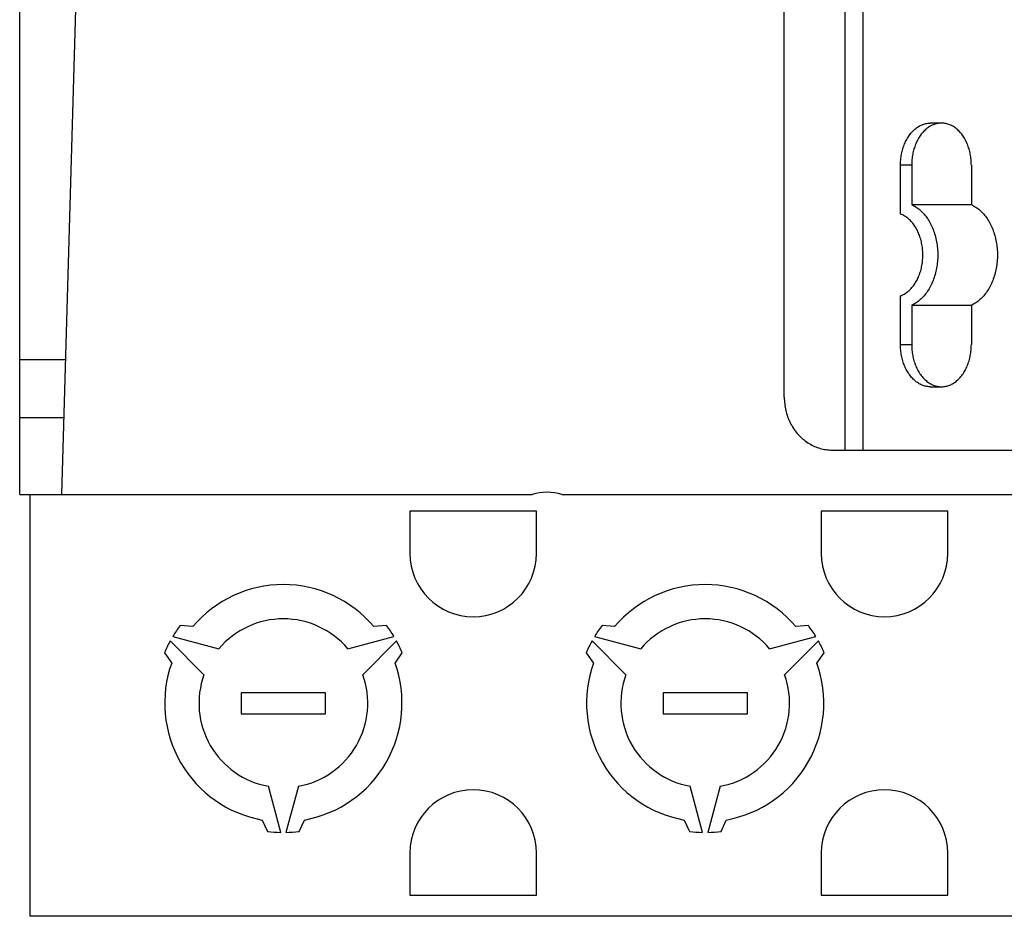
# Model space of a CAD drawing. Extents: x 0 to 841, y 0 to 594.
# Tile 27 of 66: x 304 to 350, y 451 to 494. Entities that reach past the tile are written whole.
import ezdxf

# ---------------------------------------------------------------- set-up
doc = ezdxf.new("R2010")
doc.units = 0
doc.header["$LTSCALE"] = 46.255
doc.layers.get('0').update_dxf_attribs({"linetype": 'CONTINUOUS'})

msp = doc.modelspace()

# ---------------------------------------------------------------- linework, layer by layer
at = {"color": 7, "linetype": 'CONTINUOUS'}
for p, q in [((303.749, 471.008), (303.749, 536.008)), ((339.999, 475.608), (339.999, 513.608)), ((305.749, 471.008), (306.454, 495.626)), ((347.451, 488.608), (346.921, 488.608)), ((345.507, 484.294), (345.507, 486.608)), ((346.037, 486.608), (346.037, 484.743)), ((348.866, 486.608), (348.866, 484.743)), ((346.037, 484.743), (348.866, 484.743)), ((345.507, 478.108), (345.507, 480.421)), ((346.037, 479.973), (348.866, 479.973)), ((346.037, 479.973), (346.037, 478.108)), ((348.866, 479.973), (348.866, 478.108)), ((305.931, 477.383), (303.749, 477.383)), ((346.921, 476.108), (347.451, 476.108)), ((305.853, 474.633), (303.749, 474.633)), ((342.265, 473.108), (362.749, 473.108)), ((303.749, 471.008), (328.049, 471.008)), ((304.249, 451.008), (304.249, 471.008)), ((329.449, 471.008), (353.049, 471.008)), ((322.249, 470.208), (322.249, 468.208)), ((328.249, 470.208), (322.249, 470.208)), ((328.249, 468.208), (328.249, 470.208)), ((347.749, 470.208), (341.749, 470.208)), ((341.749, 470.208), (341.749, 468.208)), ((347.749, 468.208), (347.749, 470.208)), ((311.955, 464.741), (311.359, 464.797)), ((321.138, 464.797), (320.543, 464.741)), ((331.955, 464.741), (331.359, 464.797)), ((341.138, 464.797), (340.543, 464.741)), ((312.484, 462.46), (310.883, 464.061)), ((311.008, 464.278), (313.195, 463.692)), ((319.302, 463.692), (321.49, 464.278)), ((321.615, 464.061), (320.013, 462.46)), ((332.484, 462.46), (330.883, 464.061)), ((331.008, 464.278), (333.195, 463.692)), ((339.302, 463.692), (341.49, 464.278)), ((341.615, 464.061), (340.013, 462.46)), ((310.609, 463.498), (310.955, 463.009)), ((321.543, 463.009), (321.888, 463.498)), ((330.609, 463.498), (330.955, 463.009)), ((341.543, 463.009), (341.888, 463.498)), ((314.249, 461.608), (314.249, 460.608)), ((318.249, 461.608), (314.249, 461.608)), ((318.249, 460.608), (318.249, 461.608)), ((338.249, 461.608), (334.249, 461.608)), ((334.249, 461.608), (334.249, 460.608)), ((338.249, 460.608), (338.249, 461.608)), ((314.249, 460.608), (318.249, 460.608)), ((334.249, 460.608), (338.249, 460.608)), ((316.124, 454.984), (315.538, 457.171)), ((316.96, 457.171), (316.374, 454.984)), ((336.124, 454.984), (335.538, 457.171)), ((336.96, 457.171), (336.374, 454.984)), ((315.249, 455.572), (315.499, 455.029)), ((316.999, 455.029), (317.249, 455.572)), ((335.249, 455.572), (335.499, 455.029)), ((336.999, 455.029), (337.249, 455.572)), ((322.249, 454.008), (322.249, 452.008)), ((328.249, 452.008), (328.249, 454.008)), ((341.749, 454.008), (341.749, 452.008)), ((347.749, 452.008), (347.749, 454.008)), ((322.249, 452.008), (328.249, 452.008)), ((341.749, 452.008), (347.749, 452.008)), ((385.444, 451.008), (304.249, 451.008))]:
    msp.add_line(p, q, dxfattribs=at)
at = {"color": 9, "linetype": 'CONTINUOUS'}
for p, q in [((342.892, 473.108), (342.892, 516.108)), ((343.739, 473.108), (343.739, 516.108)), ((346.037, 486.608), (345.507, 486.608)), ((345.507, 478.108), (346.037, 478.108))]:
    msp.add_line(p, q, dxfattribs=at)
at = {"color": 7, "linetype": 'CONTINUOUS'}
for points in [[(345.507, 486.608), (345.508, 486.674), (345.51, 486.74), (345.514, 486.806), (345.519, 486.872), (345.526, 486.937), (345.535, 487.002), (345.545, 487.067), (345.556, 487.131), (345.569, 487.194), (345.583, 487.257), (345.599, 487.319), (345.617, 487.381), (345.636, 487.441), (345.656, 487.501), (345.677, 487.56), (345.7, 487.617), (345.725, 487.674), (345.75, 487.729), (345.777, 487.783), (345.805, 487.836), (345.834, 487.888), (345.865, 487.938), (345.897, 487.986), (345.929, 488.034), (345.963, 488.079), (345.998, 488.123), (346.034, 488.166), (346.071, 488.206), (346.109, 488.245), (346.148, 488.282), (346.187, 488.317), (346.227, 488.351), (346.269, 488.382), (346.31, 488.412), (346.353, 488.439), (346.396, 488.465), (346.44, 488.488), (346.484, 488.51), (346.529, 488.529), (346.574, 488.547), (346.619, 488.562), (346.665, 488.575), (346.711, 488.586), (346.758, 488.594), (346.804, 488.601), (346.851, 488.605), (346.898, 488.608), (346.921, 488.608)], [(347.451, 488.608), (347.428, 488.608), (347.381, 488.605), (347.335, 488.601), (347.288, 488.594), (347.242, 488.586), (347.196, 488.575), (347.15, 488.562), (347.104, 488.547), (347.059, 488.529), (347.014, 488.51), (346.97, 488.488), (346.926, 488.465), (346.883, 488.439), (346.841, 488.412), (346.799, 488.382), (346.758, 488.351), (346.717, 488.317), (346.678, 488.282), (346.639, 488.245), (346.601, 488.206), (346.564, 488.166), (346.528, 488.123), (346.494, 488.079), (346.46, 488.034), (346.427, 487.986), (346.395, 487.938), (346.365, 487.888), (346.335, 487.836), (346.307, 487.783), (346.28, 487.729), (346.255, 487.674), (346.231, 487.617), (346.208, 487.56), (346.186, 487.501), (346.166, 487.441), (346.147, 487.381), (346.13, 487.319), (346.114, 487.257), (346.099, 487.194), (346.086, 487.131), (346.075, 487.067), (346.065, 487.002), (346.056, 486.937), (346.05, 486.872), (346.044, 486.806), (346.04, 486.74), (346.038, 486.674), (346.037, 486.608)], [(348.866, 486.608), (348.865, 486.674), (348.863, 486.74), (348.859, 486.806), (348.853, 486.872), (348.846, 486.937), (348.838, 487.002), (348.828, 487.067), (348.816, 487.131), (348.803, 487.194), (348.789, 487.257), (348.773, 487.319), (348.756, 487.381), (348.737, 487.441), (348.717, 487.501), (348.695, 487.56), (348.672, 487.617), (348.648, 487.674), (348.622, 487.729), (348.596, 487.783), (348.567, 487.836), (348.538, 487.888), (348.508, 487.938), (348.476, 487.986), (348.443, 488.034), (348.409, 488.079), (348.374, 488.123), (348.338, 488.166), (348.301, 488.206), (348.264, 488.245), (348.225, 488.282), (348.185, 488.317), (348.145, 488.351), (348.104, 488.382), (348.062, 488.412), (348.019, 488.439), (347.976, 488.465), (347.933, 488.488), (347.888, 488.51), (347.844, 488.529), (347.799, 488.547), (347.753, 488.562), (347.707, 488.575), (347.661, 488.586), (347.615, 488.594), (347.568, 488.601), (347.522, 488.605), (347.475, 488.608), (347.451, 488.608)], [(346.037, 484.743), (346.09, 484.718), (346.143, 484.69), (346.195, 484.661), (346.246, 484.629), (346.296, 484.595), (346.346, 484.558), (346.395, 484.52), (346.443, 484.479), (346.49, 484.436), (346.536, 484.391), (346.581, 484.344), (346.625, 484.295), (346.667, 484.244), (346.709, 484.191), (346.749, 484.136), (346.789, 484.079), (346.826, 484.021), (346.863, 483.961), (346.898, 483.9), (346.932, 483.837), (346.964, 483.772), (346.995, 483.706), (347.025, 483.639), (347.053, 483.57), (347.079, 483.501), (347.104, 483.43), (347.127, 483.358), (347.149, 483.285), (347.169, 483.211), (347.187, 483.136), (347.203, 483.06), (347.218, 482.984), (347.231, 482.907), (347.243, 482.83), (347.253, 482.752), (347.26, 482.673), (347.267, 482.595), (347.271, 482.516), (347.274, 482.437), (347.275, 482.358), (347.274, 482.279), (347.271, 482.2), (347.267, 482.121), (347.26, 482.042), (347.253, 481.964), (347.243, 481.886), (347.231, 481.808), (347.218, 481.731), (347.203, 481.655), (347.187, 481.58), (347.169, 481.505), (347.149, 481.431), (347.127, 481.358), (347.104, 481.286), (347.079, 481.215), (347.053, 481.145), (347.025, 481.077), (346.995, 481.009), (346.964, 480.943), (346.932, 480.879), (346.898, 480.816), (346.863, 480.754), (346.826, 480.694), (346.789, 480.636), (346.749, 480.58), (346.709, 480.525), (346.667, 480.472), (346.625, 480.421), (346.581, 480.372), (346.536, 480.325), (346.49, 480.28), (346.443, 480.237), (346.395, 480.196), (346.346, 480.157), (346.296, 480.121), (346.246, 480.087), (346.195, 480.055), (346.143, 480.025), (346.09, 479.998), (346.037, 479.973)], [(348.866, 484.743), (348.919, 484.718), (348.971, 484.69), (349.023, 484.661), (349.074, 484.629), (349.125, 484.595), (349.174, 484.558), (349.223, 484.52), (349.271, 484.479), (349.318, 484.436), (349.364, 484.391), (349.409, 484.344), (349.453, 484.295), (349.496, 484.244), (349.537, 484.191), (349.578, 484.136), (349.617, 484.079), (349.655, 484.021), (349.691, 483.961), (349.727, 483.9), (349.76, 483.837), (349.793, 483.772), (349.824, 483.706), (349.853, 483.639), (349.881, 483.57), (349.908, 483.501), (349.932, 483.43), (349.955, 483.358), (349.977, 483.285), (349.997, 483.211), (350.015, 483.136), (350.032, 483.06), (350.047, 482.984), (350.06, 482.907), (350.071, 482.83), (350.081, 482.752), (350.089, 482.673), (350.095, 482.595), (350.1, 482.516), (350.102, 482.437), (350.103, 482.358), (350.102, 482.279), (350.1, 482.2), (350.095, 482.121), (350.089, 482.042), (350.081, 481.964), (350.071, 481.886), (350.06, 481.808), (350.047, 481.731), (350.032, 481.655), (350.015, 481.58), (349.997, 481.505), (349.977, 481.431), (349.955, 481.358), (349.932, 481.286), (349.908, 481.215), (349.881, 481.145), (349.853, 481.077), (349.824, 481.009), (349.793, 480.943), (349.76, 480.879), (349.727, 480.816), (349.691, 480.754), (349.655, 480.694), (349.617, 480.636), (349.578, 480.58), (349.537, 480.525), (349.496, 480.472), (349.453, 480.421), (349.409, 480.372), (349.364, 480.325), (349.318, 480.28), (349.271, 480.237), (349.223, 480.196), (349.174, 480.157), (349.125, 480.121), (349.074, 480.087), (349.023, 480.055), (348.971, 480.025), (348.919, 479.998), (348.866, 479.973)], [(345.507, 480.421), (345.552, 480.439), (345.597, 480.459), (345.642, 480.481), (345.686, 480.505), (345.729, 480.531), (345.772, 480.559), (345.814, 480.59), (345.856, 480.622), (345.896, 480.656), (345.936, 480.692), (345.975, 480.73), (346.013, 480.769), (346.05, 480.811), (346.086, 480.854), (346.121, 480.899), (346.154, 480.945), (346.187, 480.993), (346.219, 481.043), (346.249, 481.094), (346.279, 481.146), (346.306, 481.2), (346.333, 481.255), (346.358, 481.311), (346.383, 481.369), (346.405, 481.427), (346.426, 481.487), (346.446, 481.548), (346.465, 481.609), (346.482, 481.671), (346.497, 481.734), (346.511, 481.798), (346.523, 481.862), (346.534, 481.927), (346.544, 481.993), (346.552, 482.059), (346.558, 482.125), (346.563, 482.191), (346.566, 482.258), (346.567, 482.324), (346.567, 482.391), (346.566, 482.458), (346.563, 482.524), (346.558, 482.591), (346.552, 482.657), (346.544, 482.723), (346.534, 482.788), (346.523, 482.853), (346.511, 482.917), (346.497, 482.981), (346.482, 483.044), (346.465, 483.107), (346.446, 483.168), (346.426, 483.229), (346.405, 483.288), (346.383, 483.347), (346.358, 483.404), (346.333, 483.46), (346.306, 483.516), (346.279, 483.569), (346.249, 483.622), (346.219, 483.673), (346.187, 483.722), (346.154, 483.77), (346.121, 483.817), (346.086, 483.862), (346.05, 483.905), (346.013, 483.946), (345.975, 483.986), (345.936, 484.024), (345.896, 484.06), (345.856, 484.094), (345.814, 484.126), (345.772, 484.156), (345.729, 484.184), (345.686, 484.21), (345.642, 484.235), (345.597, 484.257), (345.552, 484.277), (345.507, 484.294)], [(346.921, 476.108), (346.898, 476.108), (346.851, 476.11), (346.804, 476.115), (346.758, 476.121), (346.711, 476.13), (346.665, 476.141), (346.619, 476.154), (346.574, 476.169), (346.529, 476.186), (346.484, 476.206), (346.44, 476.227), (346.396, 476.251), (346.353, 476.276), (346.31, 476.304), (346.269, 476.333), (346.227, 476.365), (346.187, 476.398), (346.148, 476.433), (346.109, 476.471), (346.071, 476.509), (346.034, 476.55), (345.998, 476.592), (345.963, 476.636), (345.929, 476.682), (345.897, 476.729), (345.865, 476.778), (345.834, 476.828), (345.805, 476.879), (345.777, 476.932), (345.75, 476.986), (345.725, 477.042), (345.7, 477.098), (345.677, 477.156), (345.656, 477.215), (345.636, 477.274), (345.617, 477.335), (345.599, 477.396), (345.583, 477.458), (345.569, 477.521), (345.556, 477.585), (345.545, 477.649), (345.535, 477.714), (345.526, 477.779), (345.519, 477.844), (345.514, 477.91), (345.51, 477.976), (345.508, 478.042), (345.507, 478.108)], [(346.037, 478.108), (346.038, 478.042), (346.04, 477.976), (346.044, 477.91), (346.05, 477.844), (346.056, 477.779), (346.065, 477.714), (346.075, 477.649), (346.086, 477.585), (346.099, 477.521), (346.114, 477.458), (346.13, 477.396), (346.147, 477.335), (346.166, 477.274), (346.186, 477.215), (346.208, 477.156), (346.231, 477.098), (346.255, 477.042), (346.28, 476.986), (346.307, 476.932), (346.335, 476.879), (346.365, 476.828), (346.395, 476.778), (346.427, 476.729), (346.46, 476.682), (346.494, 476.636), (346.528, 476.592), (346.564, 476.55), (346.601, 476.509), (346.639, 476.471), (346.678, 476.433), (346.717, 476.398), (346.758, 476.365), (346.799, 476.333), (346.841, 476.304), (346.883, 476.276), (346.926, 476.251), (346.97, 476.227), (347.014, 476.206), (347.059, 476.186), (347.104, 476.169), (347.15, 476.154), (347.196, 476.141), (347.242, 476.13), (347.288, 476.121), (347.335, 476.115), (347.381, 476.11), (347.428, 476.108), (347.451, 476.108)], [(347.451, 476.108), (347.475, 476.108), (347.522, 476.11), (347.568, 476.115), (347.615, 476.121), (347.661, 476.13), (347.707, 476.141), (347.753, 476.154), (347.799, 476.169), (347.844, 476.186), (347.888, 476.206), (347.933, 476.227), (347.976, 476.251), (348.019, 476.276), (348.062, 476.304), (348.104, 476.333), (348.145, 476.365), (348.185, 476.398), (348.225, 476.433), (348.264, 476.471), (348.301, 476.509), (348.338, 476.55), (348.374, 476.592), (348.409, 476.636), (348.443, 476.682), (348.476, 476.729), (348.508, 476.778), (348.538, 476.828), (348.567, 476.879), (348.596, 476.932), (348.622, 476.986), (348.648, 477.042), (348.672, 477.098), (348.695, 477.156), (348.717, 477.215), (348.737, 477.274), (348.756, 477.335), (348.773, 477.396), (348.789, 477.458), (348.803, 477.521), (348.816, 477.585), (348.828, 477.649), (348.838, 477.714), (348.846, 477.779), (348.853, 477.844), (348.859, 477.91), (348.863, 477.976), (348.865, 478.042), (348.866, 478.108)], [(339.999, 475.608), (340, 475.529), (340.003, 475.451), (340.009, 475.373), (340.017, 475.294), (340.027, 475.217), (340.039, 475.139), (340.053, 475.062), (340.07, 474.986), (340.089, 474.91), (340.11, 474.835), (340.133, 474.761), (340.158, 474.687), (340.185, 474.615), (340.214, 474.543), (340.246, 474.473), (340.279, 474.403), (340.314, 474.335), (340.351, 474.268), (340.391, 474.203), (340.431, 474.138), (340.474, 474.076), (340.519, 474.014), (340.565, 473.954), (340.613, 473.896), (340.662, 473.84), (340.713, 473.785), (340.766, 473.732), (340.82, 473.681), (340.876, 473.632), (340.933, 473.585), (340.991, 473.54), (341.05, 473.497), (341.111, 473.456), (341.173, 473.417), (341.236, 473.38), (341.3, 473.346), (341.365, 473.313), (341.43, 473.283), (341.497, 473.256), (341.564, 473.23), (341.632, 473.207), (341.701, 473.186), (341.77, 473.168), (341.84, 473.152), (341.91, 473.139), (341.981, 473.127), (342.051, 473.119), (342.122, 473.113), (342.193, 473.109), (342.265, 473.108)]]:
    msp.add_lwpolyline(points, dxfattribs=at)
for centre, radius, start, end in [((328.749, 468.608), 2.5, 73.7398, 106.2602), ((325.249, 468.208), 3, 180, 360), ((344.749, 468.208), 3, 180, 360), ((316.249, 461.108), 5.625, 40.2403, 139.7597), ((336.249, 461.108), 5.625, 40.2403, 139.7597), ((316.249, 461.108), 4, 40.2405, 139.7595), ((336.249, 461.108), 4, 40.2405, 139.7595), ((316.249, 461.108), 6.125, 142.9665, 148.8306), ((316.249, 461.108), 6.125, 31.1694, 37.0335), ((336.249, 461.108), 6.125, 142.9665, 148.8306), ((336.249, 461.108), 6.125, 31.1694, 37.0335), ((316.249, 461.108), 6.125, 151.1694, 157.0335), ((316.249, 461.108), 6.125, 22.9665, 28.8306), ((336.249, 461.108), 6.125, 151.1694, 157.0335), ((336.249, 461.108), 6.125, 22.9665, 28.8306), ((316.249, 461.108), 5.625, 160.2403, 259.7597), ((316.249, 461.108), 5.625, 280.2403, 19.7597), ((336.249, 461.108), 5.625, 160.2403, 259.7597), ((336.249, 461.108), 5.625, 280.2403, 19.7597), ((316.249, 461.108), 4, 160.2405, 259.7595), ((316.249, 461.108), 4, 280.2405, 19.7595), ((336.249, 461.108), 4, 160.2405, 259.7595), ((336.249, 461.108), 4, 280.2405, 19.7595), ((325.249, 454.008), 3, 0, 180), ((344.749, 454.008), 3, 0, 180), ((316.249, 461.108), 6.125, 262.9665, 268.8306), ((316.249, 461.108), 6.125, 271.1694, 277.0335), ((336.249, 461.108), 6.125, 262.9665, 268.8306), ((336.249, 461.108), 6.125, 271.1694, 277.0335)]:
    msp.add_arc(centre, radius, start, end, dxfattribs=at)

doc.saveas('drawing.dxf')
